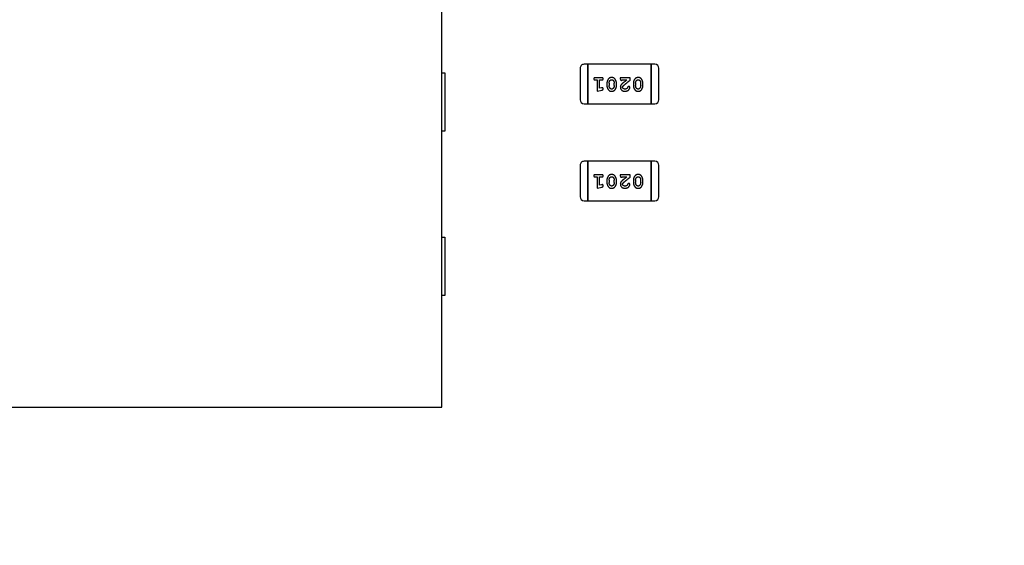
# Model space of a CAD drawing. Header units: millimetres. Extents: x 0 to 297, y 0 to 210.
# Tile 31 of 172: x 100.28 to 107.89, y 115.34 to 119.4. Entities that reach past the tile are written whole.
import ezdxf

# ---------------------------------------------------------------- set-up
doc = ezdxf.new("R2010")
doc.units = ezdxf.units.MM
doc.header["$LTSCALE"] = 16.335
doc.header["$PDMODE"] = 3
doc.header["$PDSIZE"] = 8
doc.layers.get('0').update_dxf_attribs({"linetype": 'CONTINUOUS'})
doc.layers.get('Defpoints').update_dxf_attribs({"linetype": 'CONTINUOUS'})
for name, color, linetype in [('EXTRUDED-110DXF_CONTINUOUS_LINE', 7, 'CONTINUOUS'), ('EXTRUDED_2_DXF_CONTINUOUS_LINE', 7, 'CONTINUOUS'), ('USER_LIBRARYDXF_CONTINUOUS_LINE', 7, 'CONTINUOUS')]:
    doc.layers.add(name, color=color, linetype=linetype)
doc.styles.get("Standard").update_dxf_attribs({"font": '仿宋_GB2312.ttf'})
doc.dimstyles.get("Standard").update_dxf_attribs({"dimtxt": 2.5, "dimasz": 3.5, "dimexe": 1.5, "dimexo": 1, "dimtad": 1, "dimdsep": 46, "dimtxsty": 'Standard', "dimblk": '_FILLED', "dimblk1": '_FILLED', "dimblk2": '_FILLED', "dimcen": 0.09, "dimazin": 2, "dimtol": 1, "dimtp": 0.01, "dimtm": 0.01, "dimtfac": 1, "dimtofl": 0, "dimtmove": 0, "dimatfit": 3, "dimldrblk": '_FILLED', "dimfxl": 1, "dimtolj": 1, "dimarcsym": 0})

# ---------------------------------------------------------------- blocks, each defined once
blk = doc.blocks.new('_FILLED')
at = {"color": 0, "linetype": 'ByBlock'}
blk.add_solid([(0, 0), (-1, 0.1714), (-1, -0.1714)], dxfattribs=at)
blk = doc.blocks.new('*D33')
at = {"color": 0, "lineweight": -2, "transparency": 16777216}
for p, q in [((111.9274, 148.1086), (110.4942, 147.8493)), ((107.8767, 147.3759), (109.5102, 147.6713)), ((106.8926, 147.1979), (105.9086, 147.0199)), ((104.1035, 134.7737), (120.5975, 134.7737)), ((119.0975, 133.7737), (119.0975, 115.1916)), ((119.0975, 94.3596), (119.0975, 112.9416)), ((109.6934, 93.3596), (120.5975, 93.3596))]:
    blk.add_line(p, q, dxfattribs=at)
at = {"layer": 'Defpoints', "color": 0, "transparency": 16777216}
for p in [(109.5102, 147.6713), (107.8767, 147.3759), (103.1035, 134.7737), (108.6934, 93.3596), (119.0975, 93.3596)]:
    blk.add_point(p, dxfattribs=at)
at = {"color": 0, "lineweight": -2, "transparency": 16777216}
for p, rotation in [((109.5102, 147.6713), 190.2529276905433), ((107.8767, 147.3759), 10.25292769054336), ((119.0975, 134.7737), 90), ((119.0975, 93.3596), 270)]:
    blk.add_blockref('_FILLED', p, dxfattribs=dict(at, rotation=rotation))
at = {"color": 0, "transparency": 16777216, "char_height": 1, "attachment_point": 5}
for s, insert in [('\\A1;4*∅1.66', (115.2667, 148.1086)), ('\\A1;41.41', (119.0975, 114.0666))]:
    blk.add_mtext(s, dxfattribs=dict(at, insert=insert))

msp = doc.modelspace()

# ---------------------------------------------------------------- linework, layer by layer
at = {"layer": 'EXTRUDED-110DXF_CONTINUOUS_LINE', "color": 7, "linetype": 'Continuous'}
for p, q in [((103.5435, 116.4037), (103.5435, 122.4037)), ((95.5935, 116.4037), (103.5435, 116.4037))]:
    msp.add_line(p, q, dxfattribs=at)
at = {"layer": 'EXTRUDED_2_DXF_CONTINUOUS_LINE', "color": 7, "linetype": 'Continuous'}
for p, q in [((103.5435, 118.9887), (103.5685, 118.9887)), ((103.5685, 118.9887), (103.5685, 118.5387)), ((103.5685, 118.5387), (103.5435, 118.5387)), ((103.5435, 117.7187), (103.5685, 117.7187)), ((103.5685, 117.7187), (103.5685, 117.2687)), ((103.5685, 117.2687), (103.5435, 117.2687))]:
    msp.add_line(p, q, dxfattribs=at)
at = {"layer": 'USER_LIBRARYDXF_CONTINUOUS_LINE', "color": 7, "linetype": 'Continuous'}
for p, q in [((104.6136, 119.0254), (104.6136, 118.7816)), ((104.6745, 119.0559), (104.6441, 119.0559)), ((104.6745, 119.0559), (104.6745, 118.7511)), ((104.6745, 118.7511), (104.6745, 119.0559)), ((105.1622, 119.0559), (104.6745, 119.0559)), ((105.1622, 119.0559), (105.1622, 118.7511)), ((105.1622, 118.7511), (105.1622, 119.0559)), ((105.1927, 119.0559), (105.1622, 119.0559)), ((105.2232, 118.7816), (105.2232, 119.0254)), ((104.7815, 118.9523), (104.7296, 118.9523)), ((104.7296, 118.935), (104.7469, 118.935)), ((104.7469, 118.935), (104.7469, 118.8469)), ((104.7642, 118.87), (104.7642, 118.935)), ((104.7642, 118.935), (104.7815, 118.935)), ((104.8209, 118.9092), (104.8209, 118.8915)), ((104.8382, 118.909), (104.8382, 118.8917)), ((104.8775, 118.8917), (104.8775, 118.909)), ((104.8948, 118.8915), (104.8948, 118.9092)), ((104.9247, 118.9523), (104.9247, 118.9444)), ((105.0018, 118.9523), (104.9247, 118.9523)), ((104.9388, 118.935), (104.975, 118.935)), ((105.0018, 118.9334), (105.0018, 118.9523)), ((105.0254, 118.9092), (105.0254, 118.8915)), ((105.0427, 118.909), (105.0427, 118.8917)), ((105.082, 118.8917), (105.082, 118.909)), ((105.0993, 118.8915), (105.0993, 118.9092)), ((104.7469, 118.8469), (104.7835, 118.8567)), ((104.7792, 118.8741), (104.7642, 118.87)), ((104.6441, 118.7511), (104.6745, 118.7511)), ((104.6745, 118.7511), (105.1622, 118.7511)), ((105.1622, 118.7511), (105.1927, 118.7511)), ((104.6745, 118.3059), (104.6441, 118.3059)), ((104.6745, 118.3059), (104.6745, 118.0011)), ((104.6745, 118.0011), (104.6745, 118.3059)), ((105.1622, 118.3059), (104.6745, 118.3059)), ((105.1622, 118.3059), (105.1622, 118.0011)), ((105.1622, 118.0011), (105.1622, 118.3059)), ((105.1927, 118.3059), (105.1622, 118.3059)), ((104.6136, 118.2754), (104.6136, 118.0316)), ((105.2232, 118.0316), (105.2232, 118.2754)), ((104.7815, 118.2023), (104.7296, 118.2023)), ((104.7296, 118.185), (104.7469, 118.185)), ((104.7469, 118.185), (104.7469, 118.0969)), ((104.7642, 118.12), (104.7642, 118.185)), ((104.7642, 118.185), (104.7815, 118.185)), ((104.8209, 118.1592), (104.8209, 118.1415)), ((104.8382, 118.159), (104.8382, 118.1417)), ((104.8775, 118.1417), (104.8775, 118.159)), ((104.8948, 118.1415), (104.8948, 118.1592)), ((104.9247, 118.2023), (104.9247, 118.1944)), ((105.0018, 118.2023), (104.9247, 118.2023)), ((104.9388, 118.185), (104.975, 118.185)), ((105.0018, 118.1834), (105.0018, 118.2023)), ((105.0254, 118.1592), (105.0254, 118.1415)), ((105.0427, 118.159), (105.0427, 118.1417)), ((105.082, 118.1417), (105.082, 118.159)), ((105.0993, 118.1415), (105.0993, 118.1592)), ((104.7469, 118.0969), (104.7835, 118.1067)), ((104.7792, 118.1241), (104.7642, 118.12)), ((104.6441, 118.0011), (104.6745, 118.0011)), ((104.6745, 118.0011), (105.1622, 118.0011)), ((105.1622, 118.0011), (105.1927, 118.0011))]:
    msp.add_line(p, q, dxfattribs=at)
for centre, start, end in [((104.6441, 119.0254), 90.00001, 180.00001), ((105.1927, 119.0254), 0.00001, 90.00001), ((104.6441, 118.7816), 180.00001, 270.00001), ((105.1927, 118.7816), 270.00001, 0.00001), ((104.6441, 118.2754), 90.00001, 180.00001), ((105.1927, 118.2754), 0.00001, 90.00001), ((104.6441, 118.0316), 180.00001, 270.00001), ((105.1927, 118.0316), 270.00001, 0.00001)]:
    msp.add_arc(centre, 0.0305, start, end, dxfattribs=at)
for points, knots in [([(104.7296, 118.9523), (104.7287, 118.9522), (104.727, 118.9522), (104.7247, 118.9517), (104.7227, 118.951), (104.7212, 118.9499), (104.72, 118.9486), (104.7192, 118.9471), (104.7187, 118.9454), (104.7186, 118.9442), (104.7186, 118.9436)], [0, 0, 0, 0, 0.169012, 0.317488, 0.445429, 0.560977, 0.67065, 0.776666, 0.88492, 1, 1, 1, 1]), ([(104.7186, 118.9436), (104.7186, 118.943), (104.7187, 118.9418), (104.7192, 118.9401), (104.72, 118.9386), (104.7212, 118.9373), (104.7227, 118.9362), (104.7247, 118.9355), (104.727, 118.935), (104.7287, 118.935), (104.7296, 118.935)], [0, 0, 0, 0, 0.11517, 0.223509, 0.328254, 0.438012, 0.553651, 0.682263, 0.830856, 1, 1, 1, 1]), ([(104.7925, 118.9436), (104.7925, 118.9442), (104.7924, 118.9454), (104.7919, 118.9471), (104.7911, 118.9486), (104.79, 118.9499), (104.7884, 118.951), (104.7864, 118.9517), (104.7841, 118.9522), (104.7824, 118.9522), (104.7815, 118.9523)], [0, 0, 0, 0, 0.115051, 0.223278, 0.329269, 0.437893, 0.554681, 0.682591, 0.83103, 1, 1, 1, 1]), ([(104.7815, 118.935), (104.7824, 118.935), (104.7841, 118.935), (104.7864, 118.9355), (104.7884, 118.9362), (104.79, 118.9373), (104.7911, 118.9387), (104.7919, 118.9401), (104.7924, 118.9418), (104.7925, 118.943), (104.7925, 118.9436)], [0, 0, 0, 0, 0.169102, 0.317658, 0.446239, 0.563118, 0.671828, 0.776546, 0.884858, 1, 1, 1, 1]), ([(104.8577, 118.9538), (104.8563, 118.9538), (104.8535, 118.9537), (104.8494, 118.953), (104.8456, 118.9519), (104.842, 118.9503), (104.8387, 118.9483), (104.8356, 118.9458), (104.8328, 118.9428), (104.8304, 118.9394), (104.8282, 118.9358), (104.8262, 118.9322), (104.8246, 118.9284), (104.8232, 118.9247), (104.8222, 118.9209), (104.8214, 118.917), (104.8209, 118.9131), (104.8209, 118.9105), (104.8209, 118.9092)], [0, 0, 0, 0, 0.067217, 0.131051, 0.19272, 0.252824, 0.312745, 0.373449, 0.436041, 0.501494, 0.567761, 0.632087, 0.695096, 0.757109, 0.817993, 0.878657, 0.939311, 1, 1, 1, 1]), ([(104.8382, 118.909), (104.8382, 118.91), (104.8382, 118.9121), (104.8386, 118.9152), (104.8391, 118.9181), (104.8399, 118.9209), (104.8409, 118.9236), (104.8422, 118.9261), (104.8437, 118.9285), (104.8448, 118.93), (104.8454, 118.9307)], [0, 0, 0, 0, 0.135449, 0.266263, 0.393429, 0.516942, 0.639128, 0.758779, 0.879341, 1, 1, 1, 1]), ([(104.8454, 118.9307), (104.8458, 118.9312), (104.8466, 118.9321), (104.8479, 118.9333), (104.8494, 118.9343), (104.8509, 118.9351), (104.8524, 118.9358), (104.8541, 118.9362), (104.8559, 118.9365), (104.8571, 118.9365), (104.8577, 118.9365)], [0, 0, 0, 0, 0.129853, 0.25607, 0.380154, 0.49978, 0.62208, 0.743277, 0.868791, 1, 1, 1, 1]), ([(104.8948, 118.9092), (104.8948, 118.9103), (104.8947, 118.9124), (104.8944, 118.9156), (104.8939, 118.9187), (104.8932, 118.9218), (104.8924, 118.9249), (104.8912, 118.9279), (104.89, 118.9308), (104.8885, 118.9337), (104.8869, 118.9364), (104.8853, 118.939), (104.8837, 118.9413), (104.882, 118.9434), (104.8803, 118.9453), (104.8786, 118.9469), (104.8769, 118.9484), (104.8745, 118.95), (104.8713, 118.9516), (104.8671, 118.9529), (104.8626, 118.9537), (104.8594, 118.9538), (104.8577, 118.9538)], [0, 0, 0, 0, 0.049886, 0.09882, 0.148132, 0.19689, 0.246038, 0.295176, 0.345305, 0.395692, 0.445312, 0.491875, 0.535813, 0.577009, 0.616081, 0.652689, 0.687585, 0.720206, 0.785062, 0.85223, 0.923759, 1, 1, 1, 1]), ([(104.8577, 118.9365), (104.8583, 118.9365), (104.8596, 118.9365), (104.8614, 118.9362), (104.8631, 118.9358), (104.8647, 118.9352), (104.8661, 118.9345), (104.8675, 118.9336), (104.8687, 118.9325), (104.8695, 118.9317), (104.8698, 118.9312)], [0, 0, 0, 0, 0.139844, 0.271849, 0.399162, 0.521619, 0.6402, 0.758957, 0.87828, 1, 1, 1, 1]), ([(104.8698, 118.9312), (104.8705, 118.9305), (104.8717, 118.9289), (104.8732, 118.9263), (104.8746, 118.9237), (104.8756, 118.9209), (104.8764, 118.9181), (104.8771, 118.9151), (104.8774, 118.9121), (104.8775, 118.91), (104.8775, 118.909)], [0, 0, 0, 0, 0.124927, 0.248361, 0.370889, 0.492583, 0.61616, 0.741472, 0.869044, 1, 1, 1, 1]), ([(104.9247, 118.9444), (104.9247, 118.9433), (104.9247, 118.9414), (104.9252, 118.9387), (104.9258, 118.9364), (104.9269, 118.9347), (104.9282, 118.9334), (104.9298, 118.9325), (104.9315, 118.9319), (104.9327, 118.9318), (104.9333, 118.9318)], [0, 0, 0, 0, 0.1844, 0.34094, 0.473574, 0.586824, 0.690029, 0.789175, 0.890445, 1, 1, 1, 1]), ([(104.9414, 118.9079), (104.9406, 118.9071), (104.9389, 118.9057), (104.9365, 118.9034), (104.9344, 118.9013), (104.9325, 118.8994), (104.9309, 118.8975), (104.9296, 118.8957), (104.9284, 118.8941), (104.9273, 118.892), (104.9262, 118.8895), (104.9253, 118.8863), (104.9248, 118.883), (104.9247, 118.8808), (104.9247, 118.8796)], [0, 0, 0, 0, 0.103002, 0.197728, 0.285279, 0.365235, 0.437224, 0.502446, 0.560545, 0.611446, 0.707576, 0.80349, 0.900532, 1, 1, 1, 1]), ([(104.9333, 118.9318), (104.9338, 118.9319), (104.9347, 118.9319), (104.9361, 118.9326), (104.9375, 118.9336), (104.9384, 118.9345), (104.9388, 118.935)], [0, 0, 0, 0, 0.20611, 0.432681, 0.695597, 1, 1, 1, 1]), ([(104.975, 118.935), (104.973, 118.9334), (104.9692, 118.9304), (104.9637, 118.9261), (104.9588, 118.9222), (104.9543, 118.9186), (104.9503, 118.9154), (104.9469, 118.9126), (104.944, 118.9101), (104.9422, 118.9086), (104.9414, 118.9079)], [0, 0, 0, 0, 0.176662, 0.337826, 0.484741, 0.617764, 0.73494, 0.837793, 0.926412, 1, 1, 1, 1]), ([(104.9468, 118.8884), (104.9472, 118.8889), (104.9482, 118.8898), (104.9498, 118.8914), (104.9516, 118.8931), (104.9538, 118.8951), (104.9563, 118.8972), (104.959, 118.8995), (104.962, 118.902), (104.9653, 118.9047), (104.9689, 118.9077), (104.9728, 118.9107), (104.9769, 118.914), (104.9813, 118.9175), (104.986, 118.9212), (104.991, 118.9251), (104.9963, 118.9292), (104.9999, 118.932), (105.0018, 118.9334)], [0, 0, 0, 0, 0.026647, 0.057942, 0.094152, 0.134806, 0.180631, 0.231142, 0.286385, 0.346321, 0.411439, 0.481035, 0.555329, 0.634592, 0.718826, 0.807759, 0.901393, 1, 1, 1, 1]), ([(105.0623, 118.9538), (105.0608, 118.9538), (105.058, 118.9537), (105.0539, 118.953), (105.0501, 118.9519), (105.0465, 118.9503), (105.0432, 118.9483), (105.0401, 118.9458), (105.0373, 118.9428), (105.0349, 118.9394), (105.0327, 118.9358), (105.0307, 118.9322), (105.0291, 118.9284), (105.0277, 118.9247), (105.0267, 118.9209), (105.0259, 118.917), (105.0255, 118.9131), (105.0254, 118.9105), (105.0254, 118.9092)], [0, 0, 0, 0, 0.067217, 0.131051, 0.19272, 0.252824, 0.312745, 0.373449, 0.436041, 0.501494, 0.567761, 0.632087, 0.695096, 0.757109, 0.817993, 0.878657, 0.939311, 1, 1, 1, 1]), ([(105.0427, 118.909), (105.0427, 118.91), (105.0427, 118.9121), (105.0431, 118.9152), (105.0436, 118.9181), (105.0445, 118.9209), (105.0454, 118.9236), (105.0467, 118.9261), (105.0482, 118.9285), (105.0493, 118.93), (105.0499, 118.9307)], [0, 0, 0, 0, 0.135449, 0.266263, 0.393429, 0.516942, 0.639128, 0.758779, 0.879341, 1, 1, 1, 1]), ([(105.0499, 118.9307), (105.0503, 118.9312), (105.0511, 118.9321), (105.0524, 118.9333), (105.0539, 118.9343), (105.0554, 118.9351), (105.057, 118.9358), (105.0586, 118.9362), (105.0604, 118.9365), (105.0616, 118.9365), (105.0622, 118.9365)], [0, 0, 0, 0, 0.129853, 0.25607, 0.380154, 0.49978, 0.62208, 0.743277, 0.868791, 1, 1, 1, 1]), ([(105.0622, 118.9365), (105.0628, 118.9365), (105.0641, 118.9365), (105.0659, 118.9362), (105.0676, 118.9358), (105.0692, 118.9352), (105.0707, 118.9345), (105.072, 118.9336), (105.0733, 118.9325), (105.074, 118.9317), (105.0744, 118.9312)], [0, 0, 0, 0, 0.139844, 0.271849, 0.399162, 0.521619, 0.6402, 0.758957, 0.87828, 1, 1, 1, 1]), ([(105.0993, 118.9092), (105.0993, 118.9103), (105.0992, 118.9124), (105.0989, 118.9156), (105.0985, 118.9187), (105.0978, 118.9218), (105.0969, 118.9249), (105.0957, 118.9279), (105.0945, 118.9308), (105.093, 118.9337), (105.0914, 118.9364), (105.0898, 118.939), (105.0882, 118.9413), (105.0865, 118.9434), (105.0848, 118.9453), (105.0831, 118.9469), (105.0814, 118.9484), (105.079, 118.95), (105.0758, 118.9516), (105.0717, 118.9529), (105.0671, 118.9537), (105.0639, 118.9538), (105.0623, 118.9538)], [0, 0, 0, 0, 0.049886, 0.09882, 0.148132, 0.19689, 0.246038, 0.295176, 0.345305, 0.395692, 0.445312, 0.491875, 0.535813, 0.577009, 0.616081, 0.652689, 0.687585, 0.720206, 0.785062, 0.85223, 0.923759, 1, 1, 1, 1]), ([(105.0744, 118.9312), (105.075, 118.9305), (105.0762, 118.9289), (105.0777, 118.9263), (105.0791, 118.9237), (105.0801, 118.9209), (105.081, 118.9181), (105.0816, 118.9151), (105.0819, 118.9121), (105.082, 118.91), (105.082, 118.909)], [0, 0, 0, 0, 0.124927, 0.248361, 0.370889, 0.492583, 0.61616, 0.741472, 0.869044, 1, 1, 1, 1]), ([(104.7846, 118.8752), (104.7843, 118.8752), (104.7835, 118.8751), (104.7823, 118.8749), (104.7808, 118.8746), (104.7798, 118.8743), (104.7792, 118.8741)], [0, 0, 0, 0, 0.183151, 0.413144, 0.682305, 1, 1, 1, 1]), ([(104.7835, 118.8567), (104.7843, 118.857), (104.7859, 118.8575), (104.788, 118.8583), (104.7896, 118.8592), (104.7908, 118.8603), (104.7916, 118.8614), (104.7921, 118.8628), (104.7925, 118.8643), (104.7925, 118.8654), (104.7925, 118.8659)], [0, 0, 0, 0, 0.187321, 0.344927, 0.475328, 0.579604, 0.674244, 0.773631, 0.882025, 1, 1, 1, 1]), ([(104.7925, 118.8659), (104.7925, 118.8665), (104.7925, 118.8678), (104.792, 118.8695), (104.7913, 118.8711), (104.7902, 118.8725), (104.789, 118.8737), (104.7877, 118.8746), (104.7862, 118.8751), (104.7852, 118.8751), (104.7846, 118.8752)], [0, 0, 0, 0, 0.138815, 0.27042, 0.39836, 0.52875, 0.654955, 0.771147, 0.884581, 1, 1, 1, 1]), ([(104.8209, 118.8915), (104.8209, 118.8904), (104.8209, 118.8883), (104.8212, 118.8851), (104.8217, 118.8819), (104.8224, 118.8788), (104.8233, 118.8758), (104.8244, 118.8728), (104.8257, 118.8698), (104.8272, 118.8669), (104.8288, 118.8642), (104.8305, 118.8616), (104.8321, 118.8593), (104.8338, 118.8572), (104.8355, 118.8554), (104.8372, 118.8537), (104.8389, 118.8523), (104.8413, 118.8507), (104.8445, 118.8491), (104.8487, 118.8478), (104.8532, 118.847), (104.8564, 118.8469), (104.858, 118.8469)], [0, 0, 0, 0, 0.049855, 0.099516, 0.148482, 0.19758, 0.246804, 0.296268, 0.346517, 0.397047, 0.446826, 0.49336, 0.537801, 0.579207, 0.617974, 0.654833, 0.689171, 0.722088, 0.786392, 0.853518, 0.924186, 1, 1, 1, 1]), ([(104.8457, 118.8695), (104.8451, 118.8703), (104.8439, 118.8718), (104.8424, 118.8744), (104.8411, 118.877), (104.84, 118.8798), (104.8392, 118.8826), (104.8386, 118.8856), (104.8382, 118.8886), (104.8382, 118.8907), (104.8382, 118.8917)], [0, 0, 0, 0, 0.125331, 0.248948, 0.371201, 0.494032, 0.616811, 0.742104, 0.868849, 1, 1, 1, 1]), ([(104.8579, 118.8642), (104.8572, 118.8642), (104.856, 118.8642), (104.8542, 118.8645), (104.8525, 118.8649), (104.8509, 118.8655), (104.8494, 118.8662), (104.8481, 118.8671), (104.8468, 118.8682), (104.8461, 118.869), (104.8457, 118.8695)], [0, 0, 0, 0, 0.138115, 0.270177, 0.397547, 0.520057, 0.63869, 0.757499, 0.878226, 1, 1, 1, 1]), ([(104.8702, 118.87), (104.8698, 118.8695), (104.869, 118.8686), (104.8677, 118.8674), (104.8663, 118.8664), (104.8648, 118.8656), (104.8632, 118.8649), (104.8615, 118.8645), (104.8597, 118.8642), (104.8585, 118.8642), (104.8579, 118.8642)], [0, 0, 0, 0, 0.13042, 0.256046, 0.378133, 0.498725, 0.620452, 0.742761, 0.869406, 1, 1, 1, 1]), ([(104.858, 118.8469), (104.8594, 118.8469), (104.8622, 118.847), (104.8663, 118.8477), (104.8702, 118.8488), (104.8737, 118.8504), (104.877, 118.8525), (104.8801, 118.855), (104.8829, 118.8579), (104.8853, 118.8613), (104.8875, 118.8649), (104.8895, 118.8686), (104.8911, 118.8723), (104.8924, 118.8761), (104.8935, 118.8799), (104.8942, 118.8837), (104.8947, 118.8876), (104.8948, 118.8902), (104.8948, 118.8915)], [0, 0, 0, 0, 0.06692, 0.130834, 0.19258, 0.252759, 0.312631, 0.373411, 0.436359, 0.501894, 0.568244, 0.632472, 0.69556, 0.757163, 0.818592, 0.878885, 0.939235, 1, 1, 1, 1]), ([(104.8775, 118.8917), (104.8775, 118.8907), (104.8774, 118.8886), (104.8771, 118.8856), (104.8765, 118.8826), (104.8757, 118.8798), (104.8747, 118.8771), (104.8734, 118.8746), (104.872, 118.8722), (104.8708, 118.8707), (104.8702, 118.87)], [0, 0, 0, 0, 0.135446, 0.266257, 0.393419, 0.517936, 0.639137, 0.758785, 0.879345, 1, 1, 1, 1]), ([(104.9247, 118.8796), (104.9247, 118.8785), (104.9248, 118.8763), (104.9253, 118.8731), (104.9261, 118.87), (104.9272, 118.867), (104.9287, 118.8641), (104.9305, 118.8614), (104.9326, 118.8588), (104.9349, 118.8564), (104.9376, 118.8542), (104.9404, 118.8522), (104.9435, 118.8505), (104.9467, 118.8492), (104.9501, 118.8482), (104.9537, 118.8474), (104.9575, 118.8469), (104.96, 118.8469), (104.9614, 118.8469)], [0, 0, 0, 0, 0.060981, 0.120256, 0.178148, 0.236115, 0.293993, 0.352864, 0.413358, 0.476056, 0.539296, 0.602396, 0.665116, 0.728325, 0.792919, 0.859317, 0.928302, 1, 1, 1, 1]), ([(104.942, 118.8787), (104.942, 118.8795), (104.9422, 118.8811), (104.9431, 118.8836), (104.9447, 118.886), (104.946, 118.8876), (104.9468, 118.8884)], [0, 0, 0, 0, 0.212836, 0.442809, 0.70317, 1, 1, 1, 1]), ([(104.9615, 118.8642), (104.9601, 118.8642), (104.9574, 118.8643), (104.9536, 118.8652), (104.9502, 118.8665), (104.9473, 118.8684), (104.945, 118.8707), (104.9432, 118.8732), (104.9422, 118.8759), (104.9421, 118.8778), (104.942, 118.8787)], [0, 0, 0, 0, 0.156344, 0.299348, 0.4327, 0.561, 0.682299, 0.791883, 0.89611, 1, 1, 1, 1]), ([(104.9614, 118.8469), (104.9631, 118.8469), (104.9664, 118.847), (104.9713, 118.8479), (104.9761, 118.8493), (104.9806, 118.8513), (104.9847, 118.8537), (104.9884, 118.8566), (104.9915, 118.8599), (104.994, 118.8634), (104.996, 118.867), (104.9975, 118.8703), (104.9984, 118.8733), (104.9986, 118.8753), (104.9986, 118.8762)], [0, 0, 0, 0, 0.098286, 0.193983, 0.289056, 0.384352, 0.477435, 0.566197, 0.652355, 0.737986, 0.818188, 0.887401, 0.94802, 1, 1, 1, 1]), ([(104.9763, 118.8696), (104.9758, 118.8691), (104.9748, 118.8683), (104.9732, 118.8672), (104.9715, 118.8663), (104.9697, 118.8655), (104.9678, 118.8649), (104.9657, 118.8645), (104.9636, 118.8642), (104.9622, 118.8642), (104.9615, 118.8642)], [0, 0, 0, 0, 0.121873, 0.243139, 0.363336, 0.485133, 0.607572, 0.734701, 0.864814, 1, 1, 1, 1]), ([(104.9813, 118.8781), (104.981, 118.8772), (104.9804, 118.8755), (104.9792, 118.8732), (104.9779, 118.8711), (104.9769, 118.8701), (104.9763, 118.8696)], [0, 0, 0, 0, 0.285518, 0.544185, 0.781367, 1, 1, 1, 1]), ([(104.9898, 118.8846), (104.9893, 118.8846), (104.9883, 118.8846), (104.987, 118.8843), (104.9857, 118.8838), (104.9846, 118.8831), (104.9836, 118.8822), (104.9827, 118.8811), (104.9819, 118.8797), (104.9815, 118.8786), (104.9813, 118.8781)], [0, 0, 0, 0, 0.127347, 0.246131, 0.359406, 0.470543, 0.586092, 0.711469, 0.847022, 1, 1, 1, 1]), ([(104.9986, 118.8762), (104.9986, 118.8767), (104.9985, 118.8778), (104.998, 118.8794), (104.9972, 118.8808), (104.996, 118.8821), (104.9947, 118.8832), (104.9932, 118.884), (104.9915, 118.8846), (104.9904, 118.8846), (104.9898, 118.8846)], [0, 0, 0, 0, 0.120856, 0.239483, 0.360995, 0.490166, 0.620982, 0.746416, 0.870253, 1, 1, 1, 1]), ([(105.0254, 118.8915), (105.0254, 118.8904), (105.0254, 118.8883), (105.0257, 118.8851), (105.0263, 118.8819), (105.0269, 118.8788), (105.0278, 118.8758), (105.029, 118.8728), (105.0302, 118.8698), (105.0317, 118.8669), (105.0333, 118.8642), (105.035, 118.8616), (105.0366, 118.8593), (105.0383, 118.8572), (105.04, 118.8554), (105.0417, 118.8537), (105.0435, 118.8523), (105.0458, 118.8507), (105.049, 118.8491), (105.0532, 118.8478), (105.0577, 118.847), (105.0609, 118.8469), (105.0625, 118.8469)], [0, 0, 0, 0, 0.049855, 0.099516, 0.148482, 0.19758, 0.246804, 0.296268, 0.346517, 0.397047, 0.446826, 0.49336, 0.537801, 0.579207, 0.617974, 0.654833, 0.689171, 0.722088, 0.786392, 0.853518, 0.924186, 1, 1, 1, 1]), ([(105.0502, 118.8695), (105.0496, 118.8703), (105.0484, 118.8718), (105.0469, 118.8744), (105.0456, 118.877), (105.0445, 118.8798), (105.0437, 118.8826), (105.0431, 118.8856), (105.0427, 118.8886), (105.0427, 118.8907), (105.0427, 118.8917)], [0, 0, 0, 0, 0.125331, 0.248948, 0.371201, 0.494032, 0.616811, 0.742104, 0.868849, 1, 1, 1, 1]), ([(105.0624, 118.8642), (105.0617, 118.8642), (105.0605, 118.8642), (105.0587, 118.8645), (105.057, 118.8649), (105.0554, 118.8655), (105.054, 118.8662), (105.0526, 118.8671), (105.0513, 118.8682), (105.0506, 118.869), (105.0502, 118.8695)], [0, 0, 0, 0, 0.138115, 0.270177, 0.397547, 0.520057, 0.63869, 0.757499, 0.878226, 1, 1, 1, 1]), ([(105.0747, 118.87), (105.0743, 118.8695), (105.0735, 118.8686), (105.0722, 118.8674), (105.0708, 118.8664), (105.0693, 118.8656), (105.0677, 118.8649), (105.066, 118.8645), (105.0642, 118.8642), (105.063, 118.8642), (105.0624, 118.8642)], [0, 0, 0, 0, 0.13042, 0.256046, 0.378133, 0.498725, 0.620452, 0.742761, 0.869406, 1, 1, 1, 1]), ([(105.0625, 118.8469), (105.0639, 118.8469), (105.0668, 118.847), (105.0708, 118.8477), (105.0747, 118.8488), (105.0782, 118.8504), (105.0815, 118.8525), (105.0846, 118.855), (105.0874, 118.8579), (105.0898, 118.8613), (105.092, 118.8649), (105.094, 118.8686), (105.0956, 118.8723), (105.097, 118.8761), (105.098, 118.8799), (105.0988, 118.8837), (105.0992, 118.8876), (105.0993, 118.8902), (105.0993, 118.8915)], [0, 0, 0, 0, 0.06692, 0.130834, 0.19258, 0.252759, 0.312631, 0.373411, 0.436359, 0.501894, 0.568244, 0.632472, 0.69556, 0.757163, 0.818592, 0.878885, 0.939235, 1, 1, 1, 1]), ([(105.082, 118.8917), (105.082, 118.8907), (105.0819, 118.8886), (105.0816, 118.8856), (105.081, 118.8826), (105.0802, 118.8798), (105.0792, 118.8771), (105.0779, 118.8746), (105.0765, 118.8722), (105.0753, 118.8707), (105.0747, 118.87)], [0, 0, 0, 0, 0.135446, 0.266257, 0.393419, 0.517936, 0.639137, 0.758785, 0.879345, 1, 1, 1, 1]), ([(104.7296, 118.2023), (104.7287, 118.2022), (104.727, 118.2022), (104.7247, 118.2017), (104.7227, 118.201), (104.7212, 118.1999), (104.72, 118.1986), (104.7192, 118.1971), (104.7187, 118.1954), (104.7186, 118.1942), (104.7186, 118.1936)], [0, 0, 0, 0, 0.169012, 0.317488, 0.445429, 0.560977, 0.67065, 0.776666, 0.88492, 1, 1, 1, 1]), ([(104.7186, 118.1936), (104.7186, 118.193), (104.7187, 118.1918), (104.7192, 118.1901), (104.72, 118.1886), (104.7212, 118.1873), (104.7227, 118.1862), (104.7247, 118.1855), (104.727, 118.185), (104.7287, 118.185), (104.7296, 118.185)], [0, 0, 0, 0, 0.11517, 0.223509, 0.328254, 0.438012, 0.553651, 0.682263, 0.830856, 1, 1, 1, 1]), ([(104.7925, 118.1936), (104.7925, 118.1942), (104.7924, 118.1954), (104.7919, 118.1971), (104.7911, 118.1986), (104.79, 118.1999), (104.7884, 118.201), (104.7864, 118.2017), (104.7841, 118.2022), (104.7824, 118.2022), (104.7815, 118.2023)], [0, 0, 0, 0, 0.115051, 0.223278, 0.329269, 0.437893, 0.554681, 0.682591, 0.83103, 1, 1, 1, 1]), ([(104.7815, 118.185), (104.7824, 118.185), (104.7841, 118.185), (104.7864, 118.1855), (104.7884, 118.1862), (104.79, 118.1873), (104.7911, 118.1887), (104.7919, 118.1901), (104.7924, 118.1918), (104.7925, 118.193), (104.7925, 118.1936)], [0, 0, 0, 0, 0.169102, 0.317658, 0.446239, 0.563118, 0.671828, 0.776546, 0.884858, 1, 1, 1, 1]), ([(104.8577, 118.2038), (104.8563, 118.2038), (104.8535, 118.2037), (104.8494, 118.203), (104.8456, 118.2019), (104.842, 118.2003), (104.8387, 118.1983), (104.8356, 118.1958), (104.8328, 118.1928), (104.8304, 118.1894), (104.8282, 118.1858), (104.8262, 118.1822), (104.8246, 118.1784), (104.8232, 118.1747), (104.8222, 118.1709), (104.8214, 118.167), (104.8209, 118.1631), (104.8209, 118.1605), (104.8209, 118.1592)], [0, 0, 0, 0, 0.067217, 0.131051, 0.19272, 0.252824, 0.312745, 0.373449, 0.436041, 0.501494, 0.567761, 0.632087, 0.695096, 0.757109, 0.817993, 0.878657, 0.939311, 1, 1, 1, 1]), ([(104.8382, 118.159), (104.8382, 118.16), (104.8382, 118.1621), (104.8386, 118.1652), (104.8391, 118.1681), (104.8399, 118.1709), (104.8409, 118.1736), (104.8422, 118.1761), (104.8437, 118.1785), (104.8448, 118.18), (104.8454, 118.1807)], [0, 0, 0, 0, 0.135449, 0.266263, 0.393429, 0.516942, 0.639128, 0.758779, 0.879341, 1, 1, 1, 1]), ([(104.8454, 118.1807), (104.8458, 118.1812), (104.8466, 118.1821), (104.8479, 118.1833), (104.8494, 118.1843), (104.8509, 118.1851), (104.8524, 118.1858), (104.8541, 118.1862), (104.8559, 118.1865), (104.8571, 118.1865), (104.8577, 118.1865)], [0, 0, 0, 0, 0.129853, 0.25607, 0.380154, 0.49978, 0.62208, 0.743277, 0.868791, 1, 1, 1, 1]), ([(104.8948, 118.1592), (104.8948, 118.1603), (104.8947, 118.1624), (104.8944, 118.1656), (104.8939, 118.1687), (104.8932, 118.1718), (104.8924, 118.1749), (104.8912, 118.1779), (104.89, 118.1808), (104.8885, 118.1837), (104.8869, 118.1864), (104.8853, 118.189), (104.8837, 118.1913), (104.882, 118.1934), (104.8803, 118.1953), (104.8786, 118.1969), (104.8769, 118.1984), (104.8745, 118.2), (104.8713, 118.2016), (104.8671, 118.2029), (104.8626, 118.2037), (104.8594, 118.2038), (104.8577, 118.2038)], [0, 0, 0, 0, 0.049886, 0.09882, 0.148132, 0.19689, 0.246038, 0.295176, 0.345305, 0.395692, 0.445312, 0.491875, 0.535813, 0.577009, 0.616081, 0.652689, 0.687585, 0.720206, 0.785062, 0.85223, 0.923759, 1, 1, 1, 1]), ([(104.8577, 118.1865), (104.8583, 118.1865), (104.8596, 118.1865), (104.8614, 118.1862), (104.8631, 118.1858), (104.8647, 118.1852), (104.8661, 118.1845), (104.8675, 118.1836), (104.8687, 118.1825), (104.8695, 118.1817), (104.8698, 118.1812)], [0, 0, 0, 0, 0.139844, 0.271849, 0.399162, 0.521619, 0.6402, 0.758957, 0.87828, 1, 1, 1, 1]), ([(104.8698, 118.1812), (104.8705, 118.1805), (104.8717, 118.1789), (104.8732, 118.1763), (104.8746, 118.1737), (104.8756, 118.1709), (104.8764, 118.1681), (104.8771, 118.1651), (104.8774, 118.1621), (104.8775, 118.16), (104.8775, 118.159)], [0, 0, 0, 0, 0.124927, 0.248361, 0.370889, 0.492583, 0.61616, 0.741472, 0.869044, 1, 1, 1, 1]), ([(104.9247, 118.1944), (104.9247, 118.1933), (104.9247, 118.1914), (104.9252, 118.1887), (104.9258, 118.1864), (104.9269, 118.1847), (104.9282, 118.1834), (104.9298, 118.1825), (104.9315, 118.1819), (104.9327, 118.1818), (104.9333, 118.1818)], [0, 0, 0, 0, 0.1844, 0.34094, 0.473574, 0.586824, 0.690029, 0.789175, 0.890445, 1, 1, 1, 1]), ([(104.9414, 118.1579), (104.9406, 118.1571), (104.9389, 118.1557), (104.9365, 118.1534), (104.9344, 118.1513), (104.9325, 118.1494), (104.9309, 118.1475), (104.9296, 118.1457), (104.9284, 118.1441), (104.9273, 118.142), (104.9262, 118.1395), (104.9253, 118.1363), (104.9248, 118.133), (104.9247, 118.1308), (104.9247, 118.1296)], [0, 0, 0, 0, 0.103002, 0.197728, 0.285279, 0.365235, 0.437224, 0.502446, 0.560545, 0.611446, 0.707576, 0.80349, 0.900532, 1, 1, 1, 1]), ([(104.9333, 118.1818), (104.9338, 118.1819), (104.9347, 118.1819), (104.9361, 118.1826), (104.9375, 118.1836), (104.9384, 118.1845), (104.9388, 118.185)], [0, 0, 0, 0, 0.20611, 0.432681, 0.695597, 1, 1, 1, 1]), ([(104.975, 118.185), (104.973, 118.1834), (104.9692, 118.1804), (104.9637, 118.1761), (104.9588, 118.1722), (104.9543, 118.1686), (104.9503, 118.1654), (104.9469, 118.1626), (104.944, 118.1601), (104.9422, 118.1586), (104.9414, 118.1579)], [0, 0, 0, 0, 0.176662, 0.337826, 0.484741, 0.617764, 0.73494, 0.837793, 0.926412, 1, 1, 1, 1]), ([(104.9468, 118.1384), (104.9472, 118.1389), (104.9482, 118.1398), (104.9498, 118.1414), (104.9516, 118.1431), (104.9538, 118.1451), (104.9563, 118.1472), (104.959, 118.1495), (104.962, 118.152), (104.9653, 118.1547), (104.9689, 118.1577), (104.9728, 118.1607), (104.9769, 118.164), (104.9813, 118.1675), (104.986, 118.1712), (104.991, 118.1751), (104.9963, 118.1792), (104.9999, 118.182), (105.0018, 118.1834)], [0, 0, 0, 0, 0.026647, 0.057942, 0.094152, 0.134806, 0.180631, 0.231142, 0.286385, 0.346321, 0.411439, 0.481035, 0.555329, 0.634592, 0.718826, 0.807759, 0.901393, 1, 1, 1, 1]), ([(105.0623, 118.2038), (105.0608, 118.2038), (105.058, 118.2037), (105.0539, 118.203), (105.0501, 118.2019), (105.0465, 118.2003), (105.0432, 118.1983), (105.0401, 118.1958), (105.0373, 118.1928), (105.0349, 118.1894), (105.0327, 118.1858), (105.0307, 118.1822), (105.0291, 118.1784), (105.0277, 118.1747), (105.0267, 118.1709), (105.0259, 118.167), (105.0255, 118.1631), (105.0254, 118.1605), (105.0254, 118.1592)], [0, 0, 0, 0, 0.067217, 0.131051, 0.19272, 0.252824, 0.312745, 0.373449, 0.436041, 0.501494, 0.567761, 0.632087, 0.695096, 0.757109, 0.817993, 0.878657, 0.939311, 1, 1, 1, 1]), ([(105.0427, 118.159), (105.0427, 118.16), (105.0427, 118.1621), (105.0431, 118.1652), (105.0436, 118.1681), (105.0445, 118.1709), (105.0454, 118.1736), (105.0467, 118.1761), (105.0482, 118.1785), (105.0493, 118.18), (105.0499, 118.1807)], [0, 0, 0, 0, 0.135449, 0.266263, 0.393429, 0.516942, 0.639128, 0.758779, 0.879341, 1, 1, 1, 1]), ([(105.0499, 118.1807), (105.0503, 118.1812), (105.0511, 118.1821), (105.0524, 118.1833), (105.0539, 118.1843), (105.0554, 118.1851), (105.057, 118.1858), (105.0586, 118.1862), (105.0604, 118.1865), (105.0616, 118.1865), (105.0622, 118.1865)], [0, 0, 0, 0, 0.129853, 0.25607, 0.380154, 0.49978, 0.62208, 0.743277, 0.868791, 1, 1, 1, 1]), ([(105.0622, 118.1865), (105.0628, 118.1865), (105.0641, 118.1865), (105.0659, 118.1862), (105.0676, 118.1858), (105.0692, 118.1852), (105.0707, 118.1845), (105.072, 118.1836), (105.0733, 118.1825), (105.074, 118.1817), (105.0744, 118.1812)], [0, 0, 0, 0, 0.139844, 0.271849, 0.399162, 0.521619, 0.6402, 0.758957, 0.87828, 1, 1, 1, 1]), ([(105.0993, 118.1592), (105.0993, 118.1603), (105.0992, 118.1624), (105.0989, 118.1656), (105.0985, 118.1687), (105.0978, 118.1718), (105.0969, 118.1749), (105.0957, 118.1779), (105.0945, 118.1808), (105.093, 118.1837), (105.0914, 118.1864), (105.0898, 118.189), (105.0882, 118.1913), (105.0865, 118.1934), (105.0848, 118.1953), (105.0831, 118.1969), (105.0814, 118.1984), (105.079, 118.2), (105.0758, 118.2016), (105.0717, 118.2029), (105.0671, 118.2037), (105.0639, 118.2038), (105.0623, 118.2038)], [0, 0, 0, 0, 0.049886, 0.09882, 0.148132, 0.19689, 0.246038, 0.295176, 0.345305, 0.395692, 0.445312, 0.491875, 0.535813, 0.577009, 0.616081, 0.652689, 0.687585, 0.720206, 0.785062, 0.85223, 0.923759, 1, 1, 1, 1]), ([(105.0744, 118.1812), (105.075, 118.1805), (105.0762, 118.1789), (105.0777, 118.1763), (105.0791, 118.1737), (105.0801, 118.1709), (105.081, 118.1681), (105.0816, 118.1651), (105.0819, 118.1621), (105.082, 118.16), (105.082, 118.159)], [0, 0, 0, 0, 0.124927, 0.248361, 0.370889, 0.492583, 0.61616, 0.741472, 0.869044, 1, 1, 1, 1]), ([(104.7846, 118.1252), (104.7843, 118.1252), (104.7835, 118.1251), (104.7823, 118.1249), (104.7808, 118.1246), (104.7798, 118.1243), (104.7792, 118.1241)], [0, 0, 0, 0, 0.183151, 0.413144, 0.682305, 1, 1, 1, 1]), ([(104.7835, 118.1067), (104.7843, 118.107), (104.7859, 118.1075), (104.788, 118.1083), (104.7896, 118.1092), (104.7908, 118.1103), (104.7916, 118.1114), (104.7921, 118.1128), (104.7925, 118.1143), (104.7925, 118.1154), (104.7925, 118.1159)], [0, 0, 0, 0, 0.187321, 0.344927, 0.475328, 0.579604, 0.674244, 0.773631, 0.882025, 1, 1, 1, 1]), ([(104.7925, 118.1159), (104.7925, 118.1165), (104.7925, 118.1178), (104.792, 118.1195), (104.7913, 118.1211), (104.7902, 118.1225), (104.789, 118.1237), (104.7877, 118.1246), (104.7862, 118.1251), (104.7852, 118.1251), (104.7846, 118.1252)], [0, 0, 0, 0, 0.138815, 0.27042, 0.39836, 0.52875, 0.654955, 0.771147, 0.884581, 1, 1, 1, 1]), ([(104.8209, 118.1415), (104.8209, 118.1404), (104.8209, 118.1383), (104.8212, 118.1351), (104.8217, 118.1319), (104.8224, 118.1288), (104.8233, 118.1258), (104.8244, 118.1228), (104.8257, 118.1198), (104.8272, 118.1169), (104.8288, 118.1142), (104.8305, 118.1116), (104.8321, 118.1093), (104.8338, 118.1072), (104.8355, 118.1054), (104.8372, 118.1037), (104.8389, 118.1023), (104.8413, 118.1007), (104.8445, 118.0991), (104.8487, 118.0978), (104.8532, 118.097), (104.8564, 118.0969), (104.858, 118.0969)], [0, 0, 0, 0, 0.049855, 0.099516, 0.148482, 0.19758, 0.246804, 0.296268, 0.346517, 0.397047, 0.446826, 0.49336, 0.537801, 0.579207, 0.617974, 0.654833, 0.689171, 0.722088, 0.786392, 0.853518, 0.924186, 1, 1, 1, 1]), ([(104.8457, 118.1195), (104.8451, 118.1203), (104.8439, 118.1218), (104.8424, 118.1244), (104.8411, 118.127), (104.84, 118.1298), (104.8392, 118.1326), (104.8386, 118.1356), (104.8382, 118.1386), (104.8382, 118.1407), (104.8382, 118.1417)], [0, 0, 0, 0, 0.125331, 0.248948, 0.371201, 0.494032, 0.616811, 0.742104, 0.868849, 1, 1, 1, 1]), ([(104.8579, 118.1142), (104.8572, 118.1142), (104.856, 118.1142), (104.8542, 118.1145), (104.8525, 118.1149), (104.8509, 118.1155), (104.8494, 118.1162), (104.8481, 118.1171), (104.8468, 118.1182), (104.8461, 118.119), (104.8457, 118.1195)], [0, 0, 0, 0, 0.138115, 0.270177, 0.397547, 0.520057, 0.63869, 0.757499, 0.878226, 1, 1, 1, 1]), ([(104.8702, 118.12), (104.8698, 118.1195), (104.869, 118.1186), (104.8677, 118.1174), (104.8663, 118.1164), (104.8648, 118.1156), (104.8632, 118.1149), (104.8615, 118.1145), (104.8597, 118.1142), (104.8585, 118.1142), (104.8579, 118.1142)], [0, 0, 0, 0, 0.13042, 0.256046, 0.378133, 0.498725, 0.620452, 0.742761, 0.869406, 1, 1, 1, 1]), ([(104.858, 118.0969), (104.8594, 118.0969), (104.8622, 118.097), (104.8663, 118.0977), (104.8702, 118.0988), (104.8737, 118.1004), (104.877, 118.1025), (104.8801, 118.105), (104.8829, 118.1079), (104.8853, 118.1113), (104.8875, 118.1149), (104.8895, 118.1186), (104.8911, 118.1223), (104.8924, 118.1261), (104.8935, 118.1299), (104.8942, 118.1337), (104.8947, 118.1376), (104.8948, 118.1402), (104.8948, 118.1415)], [0, 0, 0, 0, 0.06692, 0.130834, 0.19258, 0.252759, 0.312631, 0.373411, 0.436359, 0.501894, 0.568244, 0.632472, 0.69556, 0.757163, 0.818592, 0.878885, 0.939235, 1, 1, 1, 1]), ([(104.8775, 118.1417), (104.8775, 118.1407), (104.8774, 118.1386), (104.8771, 118.1356), (104.8765, 118.1326), (104.8757, 118.1298), (104.8747, 118.1271), (104.8734, 118.1246), (104.872, 118.1222), (104.8708, 118.1207), (104.8702, 118.12)], [0, 0, 0, 0, 0.135446, 0.266257, 0.393419, 0.517936, 0.639137, 0.758785, 0.879345, 1, 1, 1, 1]), ([(104.9247, 118.1296), (104.9247, 118.1285), (104.9248, 118.1263), (104.9253, 118.1231), (104.9261, 118.12), (104.9272, 118.117), (104.9287, 118.1141), (104.9305, 118.1114), (104.9326, 118.1088), (104.9349, 118.1064), (104.9376, 118.1042), (104.9404, 118.1022), (104.9435, 118.1005), (104.9467, 118.0992), (104.9501, 118.0982), (104.9537, 118.0974), (104.9575, 118.0969), (104.96, 118.0969), (104.9614, 118.0969)], [0, 0, 0, 0, 0.060981, 0.120256, 0.178148, 0.236115, 0.293993, 0.352864, 0.413358, 0.476056, 0.539296, 0.602396, 0.665116, 0.728325, 0.792919, 0.859317, 0.928302, 1, 1, 1, 1]), ([(104.942, 118.1287), (104.942, 118.1295), (104.9422, 118.1311), (104.9431, 118.1336), (104.9447, 118.136), (104.946, 118.1376), (104.9468, 118.1384)], [0, 0, 0, 0, 0.212836, 0.442809, 0.70317, 1, 1, 1, 1]), ([(104.9615, 118.1142), (104.9601, 118.1142), (104.9574, 118.1143), (104.9536, 118.1152), (104.9502, 118.1165), (104.9473, 118.1184), (104.945, 118.1207), (104.9432, 118.1232), (104.9422, 118.1259), (104.9421, 118.1278), (104.942, 118.1287)], [0, 0, 0, 0, 0.156344, 0.299348, 0.4327, 0.561, 0.682299, 0.791883, 0.89611, 1, 1, 1, 1]), ([(104.9614, 118.0969), (104.9631, 118.0969), (104.9664, 118.097), (104.9713, 118.0979), (104.9761, 118.0993), (104.9806, 118.1013), (104.9847, 118.1037), (104.9884, 118.1066), (104.9915, 118.1099), (104.994, 118.1134), (104.996, 118.117), (104.9975, 118.1203), (104.9984, 118.1233), (104.9986, 118.1253), (104.9986, 118.1262)], [0, 0, 0, 0, 0.098286, 0.193983, 0.289056, 0.384352, 0.477435, 0.566197, 0.652355, 0.737986, 0.818188, 0.887401, 0.94802, 1, 1, 1, 1]), ([(104.9763, 118.1196), (104.9758, 118.1191), (104.9748, 118.1183), (104.9732, 118.1172), (104.9715, 118.1163), (104.9697, 118.1155), (104.9678, 118.1149), (104.9657, 118.1145), (104.9636, 118.1142), (104.9622, 118.1142), (104.9615, 118.1142)], [0, 0, 0, 0, 0.121873, 0.243139, 0.363336, 0.485133, 0.607572, 0.734701, 0.864814, 1, 1, 1, 1]), ([(104.9813, 118.1281), (104.981, 118.1272), (104.9804, 118.1255), (104.9792, 118.1232), (104.9779, 118.1211), (104.9769, 118.1201), (104.9763, 118.1196)], [0, 0, 0, 0, 0.285518, 0.544185, 0.781367, 1, 1, 1, 1]), ([(104.9898, 118.1346), (104.9893, 118.1346), (104.9883, 118.1346), (104.987, 118.1343), (104.9857, 118.1338), (104.9846, 118.1331), (104.9836, 118.1322), (104.9827, 118.1311), (104.9819, 118.1297), (104.9815, 118.1286), (104.9813, 118.1281)], [0, 0, 0, 0, 0.127347, 0.246131, 0.359406, 0.470543, 0.586092, 0.711469, 0.847022, 1, 1, 1, 1]), ([(104.9986, 118.1262), (104.9986, 118.1267), (104.9985, 118.1278), (104.998, 118.1294), (104.9972, 118.1308), (104.996, 118.1321), (104.9947, 118.1332), (104.9932, 118.134), (104.9915, 118.1346), (104.9904, 118.1346), (104.9898, 118.1346)], [0, 0, 0, 0, 0.120856, 0.239483, 0.360995, 0.490166, 0.620982, 0.746416, 0.870253, 1, 1, 1, 1]), ([(105.0254, 118.1415), (105.0254, 118.1404), (105.0254, 118.1383), (105.0257, 118.1351), (105.0263, 118.1319), (105.0269, 118.1288), (105.0278, 118.1258), (105.029, 118.1228), (105.0302, 118.1198), (105.0317, 118.1169), (105.0333, 118.1142), (105.035, 118.1116), (105.0366, 118.1093), (105.0383, 118.1072), (105.04, 118.1054), (105.0417, 118.1037), (105.0435, 118.1023), (105.0458, 118.1007), (105.049, 118.0991), (105.0532, 118.0978), (105.0577, 118.097), (105.0609, 118.0969), (105.0625, 118.0969)], [0, 0, 0, 0, 0.049855, 0.099516, 0.148482, 0.19758, 0.246804, 0.296268, 0.346517, 0.397047, 0.446826, 0.49336, 0.537801, 0.579207, 0.617974, 0.654833, 0.689171, 0.722088, 0.786392, 0.853518, 0.924186, 1, 1, 1, 1]), ([(105.0502, 118.1195), (105.0496, 118.1203), (105.0484, 118.1218), (105.0469, 118.1244), (105.0456, 118.127), (105.0445, 118.1298), (105.0437, 118.1326), (105.0431, 118.1356), (105.0427, 118.1386), (105.0427, 118.1407), (105.0427, 118.1417)], [0, 0, 0, 0, 0.125331, 0.248948, 0.371201, 0.494032, 0.616811, 0.742104, 0.868849, 1, 1, 1, 1]), ([(105.0624, 118.1142), (105.0617, 118.1142), (105.0605, 118.1142), (105.0587, 118.1145), (105.057, 118.1149), (105.0554, 118.1155), (105.054, 118.1162), (105.0526, 118.1171), (105.0513, 118.1182), (105.0506, 118.119), (105.0502, 118.1195)], [0, 0, 0, 0, 0.138115, 0.270177, 0.397547, 0.520057, 0.63869, 0.757499, 0.878226, 1, 1, 1, 1]), ([(105.0747, 118.12), (105.0743, 118.1195), (105.0735, 118.1186), (105.0722, 118.1174), (105.0708, 118.1164), (105.0693, 118.1156), (105.0677, 118.1149), (105.066, 118.1145), (105.0642, 118.1142), (105.063, 118.1142), (105.0624, 118.1142)], [0, 0, 0, 0, 0.13042, 0.256046, 0.378133, 0.498725, 0.620452, 0.742761, 0.869406, 1, 1, 1, 1]), ([(105.0625, 118.0969), (105.0639, 118.0969), (105.0668, 118.097), (105.0708, 118.0977), (105.0747, 118.0988), (105.0782, 118.1004), (105.0815, 118.1025), (105.0846, 118.105), (105.0874, 118.1079), (105.0898, 118.1113), (105.092, 118.1149), (105.094, 118.1186), (105.0956, 118.1223), (105.097, 118.1261), (105.098, 118.1299), (105.0988, 118.1337), (105.0992, 118.1376), (105.0993, 118.1402), (105.0993, 118.1415)], [0, 0, 0, 0, 0.06692, 0.130834, 0.19258, 0.252759, 0.312631, 0.373411, 0.436359, 0.501894, 0.568244, 0.632472, 0.69556, 0.757163, 0.818592, 0.878885, 0.939235, 1, 1, 1, 1]), ([(105.082, 118.1417), (105.082, 118.1407), (105.0819, 118.1386), (105.0816, 118.1356), (105.081, 118.1326), (105.0802, 118.1298), (105.0792, 118.1271), (105.0779, 118.1246), (105.0765, 118.1222), (105.0753, 118.1207), (105.0747, 118.12)], [0, 0, 0, 0, 0.135446, 0.266257, 0.393419, 0.517936, 0.639137, 0.758785, 0.879345, 1, 1, 1, 1])]:
    msp.add_open_spline(points, degree=3, knots=knots, dxfattribs=at)

# ---------------------------------------------------------------- dimensions: what is measured, and where the dimension line sits
at = {"color": 3}
dim = msp.add_linear_dim(base=(119.0975, 93.3596), p1=(103.1035, 134.7737), p2=(108.6934, 93.3596), angle=90, dimstyle='Standard', override={"dimtxt": 1, "dimasz": 1, "dimtad": 0, "dimtih": 1, "dimtoh": 1, "dimzin": 0, "dimcen": 2.673, "dimadec": 0, "dimazin": 0, "dimtol": 0, "dimtzin": 0}, dxfattribs=at)
dim.commit()
dim.dimension.update_dxf_attribs({"geometry": '*D33', "text_midpoint": (119.0975, 114.0666), "dimtype": 160})
dim = msp.add_diameter_dim_2p(p1=(107.8767, 147.3759), p2=(109.5102, 147.6713), text='4*<>', dimstyle='Standard', override={"dimtxt": 1, "dimasz": 1, "dimtad": 0, "dimtih": 1, "dimtoh": 1, "dimzin": 0, "dimcen": 2.673, "dimadec": 0, "dimazin": 0, "dimtol": 0, "dimtofl": 1, "dimtzin": 0}, dxfattribs=at)
dim.commit()
dim.dimension.update_dxf_attribs({"geometry": '*D33', "text_midpoint": (111.9274, 148.1086), "dimtype": 163})

doc.saveas('drawing.dxf')
